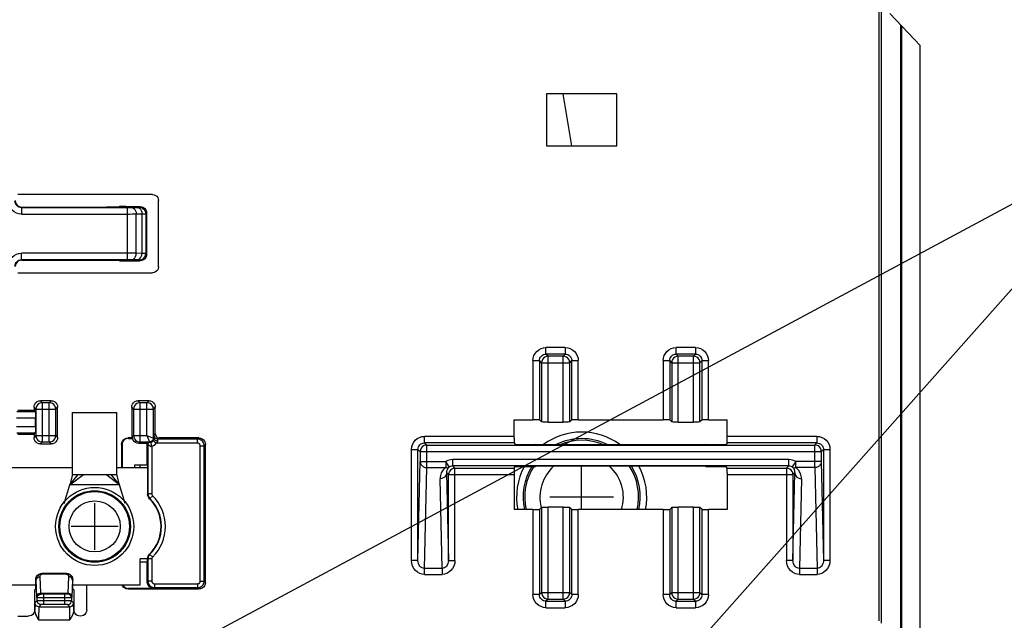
# Model space of a CAD drawing. Extents: x 0 to 420, y 0 to 297.
# Tile 59 of 62: x 331 to 361, y 216 to 235. Entities that reach past the tile are written whole.
import ezdxf

# ---------------------------------------------------------------- set-up
doc = ezdxf.new("R2010")
doc.units = 0
doc.header["$LTSCALE"] = 23.1
doc.layers.get('0').update_dxf_attribs({"linetype": 'CONTINUOUS'})
for name, color, linetype in [('ALL_AXIS', 7, 'CONTINUOUS'), ('ALL_CURVE', 7, 'CONTINUOUS'), ('ALL_FEATURES', 7, 'CONTINUOUS'), ('ALL_NOTE', 7, 'CONTINUOUS')]:
    doc.layers.add(name, color=color, linetype=linetype)

msp = doc.modelspace()

# ---------------------------------------------------------------- linework, layer by layer
at = {"color": 7, "linetype": 'CONTINUOUS'}
msp.add_line((357.448, 234.738), (358.384, 233.747), dxfattribs=at)
at = {"layer": 'ALL_AXIS', "color": 7, "linetype": 'CONTINUOUS'}
for p, q in [((332.344, 220.569), (332.344, 222.469)), ((332.344, 222.469), (333.704, 222.469)), ((333.704, 220.569), (333.704, 222.469)), ((332.26, 220.249), (332.684, 220.569)), ((332.26, 220.249), (332.519, 220.569)), ((332.344, 220.569), (333.704, 220.569)), ((333.788, 220.249), (333.364, 220.569)), ((333.788, 220.249), (333.53, 220.569))]:
    msp.add_line(p, q, dxfattribs=at)
for radius in [1.2, 1.1]:
    msp.add_circle((333.024, 218.969), radius, dxfattribs=at)
at = {"layer": 'ALL_AXIS', "color": 9, "linetype": 'CONTINUOUS'}
for radius in [1.07, 0.784]:
    msp.add_circle((333.024, 218.969), radius, dxfattribs=at)
at = {"layer": 'ALL_AXIS', "color": 7, "linetype": 'CONTINUOUS'}
for radius, start, end in [(2, 54.1975, 125.8025), (1.8, 64.2951, 115.7049), (2, 151.4603, 191.226), (1.8, 148.3006, 192.2321), (1.8, 347.7679, 31.9953), (2, 348.774, 28.78)]:
    msp.add_arc((347.984, 219.869), radius, start, end, dxfattribs=at)
at = {"layer": 'ALL_AXIS', "color": 9, "linetype": 'CONTINUOUS'}
for radius, start, end in [(1.749, 67.2501, 112.7499), (1.749, 146.7107, 192.7435), (1.282, 131.6174, 194.2177), (1.282, 342.6192, 48.3826), (1.749, 347.2565, 33.5731)]:
    msp.add_arc((347.984, 219.869), radius, start, end, dxfattribs=at)
at = {"layer": 'ALL_CURVE', "color": 40, "linetype": 'CONTINUOUS'}
for p, q in [((347.984, 219.49), (347.984, 220.817)), ((333.024, 218.249), (333.024, 219.689)), ((348.964, 219.869), (347.004, 219.869)), ((333.744, 218.969), (332.304, 218.969))]:
    msp.add_line(p, q, dxfattribs=at)
at = {"layer": 'ALL_CURVE', "color": 4, "linetype": 'CONTINUOUS'}
for p, q in [((332.344, 220.569), (332.26, 220.249)), ((333.788, 220.249), (333.704, 220.569))]:
    msp.add_line(p, q, dxfattribs=at)
at = {"layer": 'ALL_FEATURES', "color": 7, "linetype": 'CONTINUOUS'}
for p, q in [((357.115, 235.075), (357.115, 216.065)), ((357.184, 235.005), (357.184, 216)), ((357.784, 174.069), (357.784, 234.382)), ((357.816, 174.069), (357.816, 234.349)), ((358.384, 174.069), (358.384, 233.747)), ((346.904, 232.269), (346.904, 230.669)), ((349.064, 232.269), (346.904, 232.269)), ((347.678, 230.669), (347.418, 232.269)), ((349.064, 230.669), (349.064, 232.269)), ((346.904, 230.669), (349.064, 230.669)), ((334.804, 229.169), (330.668, 229.169)), ((334.984, 226.949), (334.984, 228.989)), ((330.784, 228.783), (333.384, 228.783)), ((333.984, 228.804), (333.784, 228.8)), ((333.784, 228.79), (333.784, 228.8)), ((333.984, 228.804), (334.419, 228.804)), ((334.619, 228.604), (334.619, 227.334)), ((330.784, 227.155), (333.384, 227.155)), ((333.784, 227.148), (333.784, 227.137)), ((333.784, 227.137), (333.984, 227.134)), ((333.984, 227.134), (334.419, 227.134)), ((330.668, 226.769), (334.804, 226.769)), ((331.161, 222.632), (331.161, 222.532)), ((331.687, 222.832), (331.361, 222.832)), ((331.887, 221.706), (331.887, 222.632)), ((334.161, 222.632), (334.161, 221.691)), ((334.687, 222.832), (334.361, 222.832)), ((334.887, 221.811), (334.887, 222.632)), ((331.161, 222.532), (330.668, 222.532)), ((331.161, 222.532), (331.201, 222.492)), ((331.204, 222.045), (331.204, 222.293)), ((345.914, 221.685), (345.914, 222.248)), ((345.914, 222.248), (346.488, 222.248)), ((346.688, 222.244), (346.751, 222.181)), ((346.951, 222.178), (347.418, 222.178)), ((347.681, 222.244), (347.618, 222.181)), ((347.881, 222.248), (350.488, 222.248)), ((350.688, 222.244), (350.751, 222.181)), ((350.951, 222.178), (351.418, 222.178)), ((351.681, 222.244), (351.618, 222.181)), ((351.881, 222.248), (352.455, 222.248)), ((330.668, 221.806), (331.161, 221.806)), ((331.161, 221.806), (331.201, 221.845)), ((331.161, 221.806), (331.161, 221.706)), ((334.177, 221.722), (334.177, 221.675)), ((331.361, 221.506), (331.687, 221.506)), ((333.848, 221.491), (333.848, 220.769)), ((333.864, 221.475), (333.864, 220.769)), ((334.161, 221.691), (334.048, 221.691)), ((334.064, 221.675), (334.177, 221.675)), ((334.161, 221.691), (334.177, 221.675)), ((334.638, 221.522), (334.377, 221.522)), ((334.638, 221.522), (334.658, 221.543)), ((334.638, 220.861), (334.638, 221.522)), ((334.662, 221.522), (334.662, 221.515)), ((334.662, 221.515), (334.662, 221.513)), ((336.227, 221.691), (335.007, 221.691)), ((336.427, 217.246), (336.427, 221.491)), ((345.915, 221.537), (343.156, 221.537)), ((343.223, 221.471), (355.146, 221.471)), ((345.915, 221.537), (345.944, 221.487)), ((345.944, 221.487), (346.568, 221.487)), ((346.604, 221.48), (346.568, 221.487)), ((351.764, 221.48), (346.604, 221.48)), ((351.8, 221.487), (351.764, 221.48)), ((351.8, 221.487), (352.424, 221.487)), ((352.454, 221.537), (352.424, 221.487)), ((355.212, 221.537), (352.454, 221.537)), ((342.956, 217.923), (342.956, 221.337)), ((343.023, 221.271), (343.023, 220.964)), ((355.346, 221.271), (355.346, 220.964)), ((355.412, 221.337), (355.412, 217.923)), ((334.252, 220.861), (334.252, 220.769)), ((334.252, 220.861), (334.638, 220.861)), ((334.416, 220.861), (334.416, 220.769)), ((334.65, 220.849), (334.638, 220.861)), ((334.65, 220.849), (334.65, 219.963)), ((354.343, 220.827), (344.026, 220.827)), ((345.915, 220.761), (345.944, 220.81)), ((345.944, 220.81), (346.568, 220.81)), ((346.604, 220.817), (346.568, 220.81)), ((351.764, 220.817), (346.604, 220.817)), ((351.8, 220.81), (351.764, 220.817)), ((351.8, 220.81), (352.424, 220.81)), ((352.454, 220.761), (352.424, 220.81)), ((332.344, 220.769), (329.384, 220.769)), ((334.65, 220.769), (333.704, 220.769)), ((343.892, 217.923), (343.892, 220.561)), ((344.092, 220.761), (345.915, 220.761)), ((352.454, 220.761), (354.276, 220.761)), ((352.455, 220.612), (352.455, 219.49)), ((354.476, 220.561), (354.476, 217.923)), ((332.086, 219.669), (332.26, 220.249)), ((333.788, 220.249), (332.26, 220.249)), ((333.963, 219.669), (333.788, 220.249)), ((346.488, 219.49), (345.914, 219.49)), ((346.688, 219.493), (346.751, 219.556)), ((347.418, 219.56), (346.951, 219.56)), ((347.681, 219.493), (347.618, 219.556)), ((350.488, 219.49), (347.881, 219.49)), ((350.688, 219.493), (350.751, 219.556)), ((351.418, 219.56), (350.951, 219.56)), ((351.681, 219.493), (351.618, 219.556)), ((352.455, 219.49), (351.881, 219.49)), ((334.424, 217.169), (334.424, 217.969)), ((334.65, 217.969), (334.424, 217.969)), ((334.424, 217.876), (334.638, 217.876)), ((334.65, 217.889), (334.638, 217.876)), ((334.638, 217.262), (334.638, 217.876)), ((334.65, 217.889), (334.65, 217.975)), ((331.335, 217.497), (331.352, 217.505)), ((331.362, 217.522), (331.414, 217.529)), ((331.414, 217.529), (332.155, 217.529)), ((329.584, 217.169), (331.214, 217.169)), ((331.214, 217.329), (331.22, 217.381)), ((331.214, 217.049), (331.214, 217.329)), ((332.355, 217.049), (332.355, 217.329)), ((332.355, 217.169), (334.424, 217.169)), ((332.784, 216.409), (332.784, 217.169)), ((331.184, 217.019), (331.214, 217.049)), ((331.184, 216.409), (331.184, 217.019)), ((332.384, 217.019), (332.355, 217.049)), ((332.384, 217.019), (332.384, 216.409)), ((334.048, 217.046), (336.227, 217.046)), ((334.838, 217.062), (334.064, 217.062)), ((330.668, 216.209), (330.984, 216.209))]:
    msp.add_line(p, q, dxfattribs=at)
at = {"layer": 'ALL_FEATURES', "color": 9, "linetype": 'CONTINUOUS'}
for p, q in [((330.784, 228.783), (330.774, 228.772)), ((330.774, 228.772), (330.774, 228.572)), ((330.774, 228.772), (334.021, 228.772)), ((334.021, 228.772), (334.021, 227.165)), ((334.161, 228.773), (334.334, 228.776)), ((334.394, 228.779), (334.419, 228.804)), ((330.774, 228.572), (334.021, 228.572)), ((334.301, 228.573), (334.475, 228.576)), ((334.301, 227.364), (334.301, 228.573)), ((334.475, 228.576), (334.475, 227.361)), ((334.594, 228.579), (334.619, 228.604)), ((334.594, 228.579), (334.594, 227.359)), ((330.774, 227.165), (330.774, 227.365)), ((334.021, 227.365), (330.774, 227.365)), ((330.774, 227.165), (330.784, 227.155)), ((334.021, 227.165), (330.774, 227.165)), ((334.334, 227.161), (334.161, 227.164)), ((334.475, 227.361), (334.301, 227.364)), ((334.419, 227.134), (334.394, 227.159)), ((334.619, 227.334), (334.594, 227.359)), ((346.888, 224.265), (346.888, 224.465)), ((347.481, 224.465), (346.888, 224.465)), ((347.481, 224.465), (347.481, 224.265)), ((350.888, 224.265), (350.888, 224.465)), ((351.481, 224.465), (350.888, 224.465)), ((351.481, 224.465), (351.481, 224.265)), ((347.481, 224.265), (346.888, 224.265)), ((346.951, 224.202), (346.888, 224.265)), ((346.951, 222.178), (346.951, 224.202)), ((347.418, 224.202), (346.951, 224.202)), ((347.418, 224.202), (347.481, 224.265)), ((347.418, 222.178), (347.418, 224.202)), ((351.481, 224.265), (350.888, 224.265)), ((350.951, 224.202), (350.888, 224.265)), ((350.951, 222.178), (350.951, 224.202)), ((351.418, 224.202), (350.951, 224.202)), ((351.418, 224.202), (351.481, 224.265)), ((351.418, 222.178), (351.418, 224.202)), ((346.488, 224.065), (346.488, 222.248)), ((346.488, 224.065), (346.688, 224.065)), ((346.688, 224.065), (346.688, 222.244)), ((346.751, 224.002), (346.688, 224.065)), ((346.751, 224.002), (346.751, 222.181)), ((346.751, 224.002), (347.618, 224.002)), ((347.618, 224.002), (347.681, 224.065)), ((347.618, 222.181), (347.618, 224.002)), ((347.681, 222.244), (347.681, 224.065)), ((347.681, 224.065), (347.881, 224.065)), ((347.881, 222.248), (347.881, 224.065)), ((350.488, 224.065), (350.488, 222.248)), ((350.488, 224.065), (350.688, 224.065)), ((350.688, 224.065), (350.688, 222.244)), ((350.751, 224.002), (350.688, 224.065)), ((350.751, 224.002), (350.751, 222.181)), ((350.751, 224.002), (351.618, 224.002)), ((351.618, 224.002), (351.681, 224.065)), ((351.618, 222.181), (351.618, 224.002)), ((351.681, 222.244), (351.681, 224.065)), ((351.681, 224.065), (351.881, 224.065)), ((351.881, 222.248), (351.881, 224.065)), ((331.221, 222.572), (331.161, 222.632)), ((331.421, 222.772), (331.361, 222.832)), ((331.421, 221.565), (331.421, 222.772)), ((331.628, 222.772), (331.421, 222.772)), ((331.628, 222.772), (331.687, 222.832)), ((331.628, 221.565), (331.628, 222.772)), ((331.828, 222.572), (331.887, 222.632)), ((334.221, 222.572), (334.161, 222.632)), ((334.421, 222.772), (334.361, 222.832)), ((334.421, 221.565), (334.421, 222.772)), ((334.628, 222.772), (334.421, 222.772)), ((334.628, 222.772), (334.687, 222.832)), ((334.628, 221.765), (334.628, 222.772)), ((334.828, 222.572), (334.887, 222.632)), ((331.201, 222.492), (330.629, 222.492)), ((331.221, 222.572), (331.221, 221.765)), ((331.221, 222.572), (331.828, 222.572)), ((331.828, 221.765), (331.828, 222.572)), ((334.221, 222.572), (334.221, 221.765)), ((334.221, 222.572), (334.828, 222.572)), ((334.828, 221.685), (334.828, 222.572)), ((331.204, 222.293), (330.625, 222.293)), ((330.625, 222.045), (331.204, 222.045)), ((330.629, 221.845), (331.201, 221.845)), ((331.221, 221.765), (331.161, 221.706)), ((331.221, 221.765), (331.828, 221.765)), ((331.828, 221.765), (331.887, 221.706)), ((334.221, 221.765), (334.177, 221.722)), ((334.221, 221.765), (334.628, 221.765)), ((334.628, 221.765), (334.708, 221.565)), ((334.628, 221.765), (334.828, 221.685)), ((334.847, 221.771), (334.887, 221.811)), ((343.156, 221.537), (343.156, 221.737)), ((345.914, 221.737), (343.156, 221.737)), ((355.212, 221.737), (352.455, 221.737)), ((355.212, 221.737), (355.212, 221.537)), ((331.421, 221.565), (331.361, 221.506)), ((331.421, 221.565), (331.628, 221.565)), ((331.628, 221.565), (331.687, 221.506)), ((333.864, 221.475), (333.848, 221.491)), ((334.064, 221.675), (334.048, 221.691)), ((334.421, 221.565), (334.377, 221.522)), ((334.421, 221.565), (334.708, 221.565)), ((334.662, 221.513), (334.662, 219.968)), ((334.708, 221.565), (334.723, 221.55)), ((334.782, 221.438), (334.752, 221.554)), ((334.782, 221.438), (334.782, 219.968)), ((334.918, 221.531), (334.82, 221.601)), ((334.828, 221.685), (334.843, 221.67)), ((336.186, 221.531), (334.918, 221.531)), ((334.967, 221.651), (335.007, 221.691)), ((336.186, 221.651), (334.967, 221.651)), ((336.186, 221.651), (336.227, 221.691)), ((336.186, 221.531), (336.186, 221.651)), ((336.266, 217.287), (336.266, 221.451)), ((336.266, 221.451), (336.386, 221.451)), ((336.386, 221.451), (336.427, 221.491)), ((336.386, 217.287), (336.386, 221.451)), ((343.156, 221.537), (343.223, 221.471)), ((343.223, 220.779), (343.223, 221.471)), ((355.146, 221.471), (355.212, 221.537)), ((355.146, 220.779), (355.146, 221.471)), ((342.756, 217.923), (342.756, 221.337)), ((342.756, 221.337), (342.956, 221.337)), ((342.956, 221.337), (343.023, 221.271)), ((343.023, 221.271), (355.346, 221.271)), ((355.346, 221.271), (355.412, 221.337)), ((355.412, 221.337), (355.612, 221.337)), ((355.612, 221.337), (355.612, 217.923)), ((342.956, 217.923), (343.023, 220.964)), ((343.023, 220.964), (343.811, 220.964)), ((343.811, 220.964), (343.811, 220.779)), ((343.918, 220.796), (343.811, 220.964)), ((344.026, 220.827), (344.026, 221.027)), ((354.343, 221.027), (344.026, 221.027)), ((344.092, 220.761), (344.026, 220.827)), ((354.343, 220.827), (354.276, 220.761)), ((354.343, 220.827), (354.343, 221.027)), ((354.558, 220.964), (354.45, 220.796)), ((354.558, 220.779), (354.558, 220.964)), ((355.346, 220.964), (354.558, 220.964)), ((355.346, 220.964), (355.412, 217.923)), ((343.155, 217.679), (343.223, 220.779)), ((343.223, 220.779), (343.811, 220.779)), ((343.833, 220.62), (343.892, 217.923)), ((343.892, 220.561), (343.833, 220.62)), ((343.892, 220.561), (345.914, 220.561)), ((344.092, 217.923), (344.092, 220.761)), ((352.455, 220.561), (354.476, 220.561)), ((354.276, 220.761), (354.276, 217.923)), ((354.535, 220.62), (354.476, 220.561)), ((354.476, 217.923), (354.535, 220.62)), ((355.146, 220.779), (354.558, 220.779)), ((355.146, 220.779), (355.214, 217.679)), ((343.694, 217.679), (343.634, 220.434)), ((354.735, 220.434), (354.675, 217.679)), ((334.65, 219.963), (334.662, 219.968)), ((334.782, 219.968), (334.662, 219.968)), ((334.806, 219.911), (334.721, 219.826)), ((334.709, 219.821), (334.721, 219.826)), ((346.488, 219.49), (346.488, 216.872)), ((346.688, 219.493), (346.688, 216.872)), ((346.751, 219.556), (346.751, 216.935)), ((346.951, 216.735), (346.951, 219.56)), ((347.418, 216.735), (347.418, 219.56)), ((347.618, 216.935), (347.618, 219.556)), ((347.681, 216.872), (347.681, 219.493)), ((347.881, 216.872), (347.881, 219.49)), ((350.488, 219.49), (350.488, 216.872)), ((350.688, 219.493), (350.688, 216.872)), ((350.751, 219.556), (350.751, 216.935)), ((350.951, 216.735), (350.951, 219.56)), ((351.418, 216.735), (351.418, 219.56)), ((351.618, 216.935), (351.618, 219.556)), ((351.681, 216.872), (351.681, 219.493)), ((351.881, 216.872), (351.881, 219.49)), ((334.709, 218.117), (334.721, 218.111)), ((334.806, 218.027), (334.721, 218.111)), ((334.65, 217.975), (334.662, 217.97)), ((334.662, 217.97), (334.662, 217.287)), ((334.782, 217.97), (334.662, 217.97)), ((334.782, 217.97), (334.782, 217.287)), ((342.956, 217.923), (342.756, 217.923)), ((343.892, 217.923), (344.092, 217.923)), ((354.476, 217.923), (354.276, 217.923)), ((355.612, 217.923), (355.412, 217.923)), ((331.424, 217.518), (331.414, 217.529)), ((331.424, 217.518), (331.424, 217.508)), ((331.424, 217.518), (332.145, 217.518)), ((331.424, 217.508), (332.145, 217.508)), ((332.155, 217.529), (332.145, 217.518)), ((332.145, 217.518), (332.145, 217.508)), ((343.155, 217.493), (343.155, 217.679)), ((343.694, 217.679), (343.155, 217.679)), ((343.155, 217.493), (343.694, 217.493)), ((343.694, 217.679), (343.694, 217.493)), ((355.214, 217.679), (354.675, 217.679)), ((354.675, 217.679), (354.675, 217.493)), ((354.675, 217.493), (355.214, 217.493)), ((355.214, 217.679), (355.214, 217.493)), ((331.227, 217.315), (331.214, 217.329)), ((331.247, 216.805), (331.227, 217.315)), ((331.367, 216.914), (331.347, 217.424)), ((332.221, 217.424), (332.202, 216.914)), ((332.341, 217.315), (332.322, 216.805)), ((332.355, 217.329), (332.341, 217.315)), ((334.662, 217.287), (334.638, 217.262)), ((334.782, 217.287), (334.662, 217.287)), ((334.862, 217.207), (334.862, 217.087)), ((334.862, 217.207), (336.186, 217.207)), ((336.186, 217.207), (336.186, 217.087)), ((336.266, 217.287), (336.386, 217.287)), ((336.386, 217.287), (336.427, 217.246)), ((331.367, 216.914), (332.202, 216.914)), ((331.368, 216.903), (332.2, 216.903)), ((331.379, 216.892), (331.368, 216.903)), ((331.459, 216.891), (331.439, 216.891)), ((331.459, 216.567), (331.459, 216.891)), ((332.125, 216.891), (331.459, 216.891)), ((332.11, 216.567), (332.11, 216.891)), ((332.2, 216.903), (332.19, 216.892)), ((334.064, 217.062), (334.048, 217.046)), ((334.862, 217.087), (334.838, 217.062)), ((334.862, 217.087), (336.186, 217.087)), ((336.186, 217.087), (336.227, 217.046)), ((346.688, 216.872), (346.488, 216.872)), ((346.751, 216.935), (346.688, 216.872)), ((346.751, 216.935), (347.618, 216.935)), ((347.618, 216.935), (347.681, 216.872)), ((347.881, 216.872), (347.681, 216.872)), ((350.688, 216.872), (350.488, 216.872)), ((350.751, 216.935), (350.688, 216.872)), ((350.751, 216.935), (351.618, 216.935)), ((351.618, 216.935), (351.681, 216.872)), ((351.881, 216.872), (351.681, 216.872)), ((331.259, 216.685), (331.191, 216.617)), ((331.259, 216.772), (331.248, 216.783)), ((331.259, 216.685), (331.259, 216.772)), ((331.379, 216.565), (331.311, 216.497)), ((331.378, 216.687), (331.326, 216.686)), ((331.433, 216.687), (331.378, 216.687)), ((331.427, 216.567), (331.406, 216.566)), ((331.459, 216.771), (331.409, 216.771)), ((331.449, 216.567), (331.427, 216.567)), ((332.11, 216.687), (331.433, 216.687)), ((332.11, 216.567), (331.449, 216.567)), ((332.148, 216.771), (331.459, 216.771)), ((332.149, 216.687), (332.11, 216.687)), ((332.125, 216.567), (332.11, 216.567)), ((332.257, 216.497), (332.19, 216.565)), ((332.32, 216.783), (332.309, 216.772)), ((332.309, 216.772), (332.309, 216.685)), ((332.377, 216.617), (332.309, 216.685)), ((346.951, 216.735), (346.888, 216.672)), ((346.888, 216.472), (346.888, 216.672)), ((346.888, 216.672), (347.481, 216.672)), ((346.951, 216.735), (347.418, 216.735)), ((347.418, 216.735), (347.481, 216.672)), ((347.481, 216.672), (347.481, 216.472)), ((350.951, 216.735), (350.888, 216.672)), ((350.888, 216.472), (350.888, 216.672)), ((350.888, 216.672), (351.481, 216.672)), ((350.951, 216.735), (351.418, 216.735)), ((351.418, 216.735), (351.481, 216.672)), ((351.481, 216.672), (351.481, 216.472)), ((331.311, 216.497), (332.257, 216.497)), ((346.888, 216.472), (347.481, 216.472)), ((350.888, 216.472), (351.481, 216.472)), ((331.302, 216.098), (332.266, 216.098))]:
    msp.add_line(p, q, dxfattribs=at)
for points in [[(330.774, 228.572), (330.696, 228.58), (330.621, 228.603), (330.551, 228.64), (330.491, 228.689), (330.441, 228.75), (330.404, 228.819), (330.381, 228.894), (330.374, 228.972)], [(330.774, 228.772), (330.735, 228.776), (330.697, 228.787), (330.663, 228.806), (330.632, 228.831), (330.607, 228.861), (330.589, 228.896), (330.578, 228.933), (330.574, 228.972)], [(334.021, 228.772), (334.059, 228.772), (334.096, 228.773), (334.131, 228.773), (334.161, 228.773)], [(334.161, 228.773), (334.197, 228.766), (334.23, 228.746), (334.259, 228.714), (334.282, 228.673), (334.296, 228.625), (334.301, 228.573)], [(334.334, 228.776), (334.359, 228.777), (334.378, 228.777), (334.39, 228.778), (334.394, 228.779)], [(334.334, 228.776), (334.37, 228.769), (334.404, 228.749), (334.433, 228.717), (334.455, 228.676), (334.469, 228.628), (334.475, 228.576)], [(334.394, 228.779), (334.446, 228.772), (334.494, 228.752), (334.535, 228.72), (334.567, 228.679), (334.587, 228.63), (334.594, 228.579)], [(334.021, 228.572), (334.098, 228.572), (334.172, 228.573), (334.24, 228.573), (334.301, 228.573)], [(334.475, 228.576), (334.524, 228.577), (334.562, 228.577), (334.585, 228.578), (334.594, 228.579)], [(330.374, 226.965), (330.381, 227.044), (330.404, 227.118), (330.441, 227.188), (330.491, 227.248), (330.551, 227.298), (330.621, 227.335), (330.696, 227.358), (330.774, 227.365)], [(330.574, 226.965), (330.578, 227.005), (330.589, 227.042), (330.607, 227.077), (330.632, 227.107), (330.663, 227.132), (330.697, 227.15), (330.735, 227.162), (330.774, 227.165)], [(334.301, 227.364), (334.241, 227.365), (334.172, 227.365), (334.098, 227.365), (334.021, 227.365)], [(334.161, 227.164), (334.131, 227.165), (334.097, 227.165), (334.059, 227.165), (334.021, 227.165)], [(334.161, 227.164), (334.197, 227.172), (334.23, 227.192), (334.259, 227.224), (334.282, 227.265), (334.296, 227.313), (334.301, 227.364)], [(334.334, 227.161), (334.37, 227.169), (334.404, 227.189), (334.433, 227.221), (334.455, 227.262), (334.469, 227.31), (334.475, 227.361)], [(334.394, 227.159), (334.39, 227.16), (334.378, 227.16), (334.359, 227.161), (334.334, 227.161)], [(334.394, 227.159), (334.446, 227.166), (334.494, 227.186), (334.535, 227.218), (334.567, 227.259), (334.587, 227.307), (334.594, 227.359)], [(334.594, 227.359), (334.585, 227.36), (334.562, 227.36), (334.524, 227.361), (334.475, 227.361)], [(346.488, 224.065), (346.495, 224.144), (346.518, 224.219), (346.555, 224.288), (346.605, 224.348), (346.665, 224.398), (346.735, 224.435), (346.81, 224.458), (346.888, 224.465)], [(347.481, 224.465), (347.559, 224.458), (347.634, 224.435), (347.703, 224.398), (347.764, 224.348), (347.813, 224.288), (347.85, 224.218), (347.873, 224.143), (347.881, 224.065)], [(350.488, 224.065), (350.495, 224.144), (350.518, 224.219), (350.555, 224.288), (350.605, 224.348), (350.665, 224.398), (350.735, 224.435), (350.81, 224.458), (350.888, 224.465)], [(351.481, 224.465), (351.559, 224.458), (351.634, 224.435), (351.703, 224.398), (351.764, 224.348), (351.813, 224.288), (351.85, 224.218), (351.873, 224.143), (351.881, 224.065)], [(346.688, 224.065), (346.692, 224.105), (346.703, 224.142), (346.721, 224.177), (346.746, 224.207), (346.777, 224.232), (346.811, 224.25), (346.849, 224.262), (346.888, 224.265)], [(346.951, 224.202), (346.899, 224.196), (346.851, 224.176), (346.809, 224.144), (346.777, 224.102), (346.757, 224.054), (346.751, 224.002)], [(347.618, 224.002), (347.611, 224.054), (347.591, 224.103), (347.559, 224.144), (347.518, 224.176), (347.469, 224.196), (347.418, 224.202)], [(347.481, 224.265), (347.52, 224.262), (347.557, 224.25), (347.592, 224.232), (347.622, 224.207), (347.647, 224.177), (347.666, 224.142), (347.677, 224.104), (347.681, 224.065)], [(350.688, 224.065), (350.692, 224.105), (350.703, 224.142), (350.721, 224.177), (350.746, 224.207), (350.777, 224.232), (350.811, 224.25), (350.849, 224.262), (350.888, 224.265)], [(350.951, 224.202), (350.899, 224.196), (350.851, 224.176), (350.809, 224.144), (350.777, 224.102), (350.757, 224.054), (350.751, 224.002)], [(351.618, 224.002), (351.611, 224.054), (351.591, 224.103), (351.559, 224.144), (351.518, 224.176), (351.469, 224.196), (351.418, 224.202)], [(351.481, 224.265), (351.52, 224.262), (351.557, 224.25), (351.592, 224.232), (351.622, 224.207), (351.647, 224.177), (351.666, 224.142), (351.677, 224.104), (351.681, 224.065)], [(331.421, 222.772), (331.369, 222.765), (331.321, 222.745), (331.279, 222.714), (331.248, 222.672), (331.228, 222.624), (331.221, 222.572)], [(331.828, 222.572), (331.821, 222.624), (331.801, 222.672), (331.769, 222.714), (331.728, 222.745), (331.679, 222.765), (331.628, 222.772)], [(334.421, 222.772), (334.369, 222.765), (334.321, 222.745), (334.279, 222.714), (334.248, 222.672), (334.228, 222.624), (334.221, 222.572)], [(334.828, 222.572), (334.821, 222.624), (334.801, 222.672), (334.769, 222.714), (334.728, 222.745), (334.679, 222.765), (334.628, 222.772)], [(331.221, 221.765), (331.228, 221.714), (331.248, 221.665), (331.279, 221.624), (331.321, 221.592), (331.369, 221.572), (331.421, 221.565)], [(331.628, 221.565), (331.679, 221.572), (331.728, 221.592), (331.769, 221.624), (331.801, 221.665), (331.821, 221.714), (331.828, 221.765)], [(334.221, 221.765), (334.228, 221.714), (334.248, 221.665), (334.279, 221.624), (334.321, 221.592), (334.369, 221.572), (334.421, 221.565)], [(334.843, 221.67), (334.844, 221.711), (334.845, 221.742), (334.846, 221.763), (334.847, 221.771)], [(334.967, 221.651), (334.929, 221.657), (334.896, 221.674), (334.869, 221.7), (334.852, 221.734), (334.847, 221.771)], [(342.756, 221.337), (342.764, 221.415), (342.787, 221.49), (342.824, 221.559), (342.873, 221.62), (342.934, 221.669), (343.003, 221.706), (343.078, 221.729), (343.156, 221.737)], [(355.212, 221.737), (355.291, 221.729), (355.365, 221.706), (355.435, 221.669), (355.495, 221.62), (355.545, 221.559), (355.582, 221.49), (355.605, 221.415), (355.612, 221.337)], [(334.662, 221.513), (334.664, 221.509), (334.669, 221.498), (334.677, 221.483)], [(334.677, 221.483), (334.688, 221.467), (334.7, 221.454), (334.714, 221.443), (334.729, 221.435), (334.745, 221.431), (334.764, 221.432), (334.782, 221.438)], [(334.828, 221.685), (334.822, 221.648), (334.805, 221.615), (334.778, 221.588), (334.745, 221.571), (334.708, 221.565)], [(334.752, 221.554), (334.742, 221.552), (334.733, 221.551), (334.723, 221.55)], [(334.82, 221.601), (334.8, 221.579), (334.777, 221.564), (334.752, 221.554)], [(334.782, 221.438), (334.832, 221.457), (334.878, 221.488), (334.918, 221.531)], [(334.843, 221.67), (334.842, 221.652), (334.837, 221.635), (334.83, 221.618), (334.82, 221.601)], [(334.963, 221.6), (334.926, 221.604), (334.893, 221.614), (334.867, 221.629), (334.85, 221.649), (334.843, 221.67)], [(334.918, 221.531), (334.938, 221.548), (334.952, 221.565), (334.96, 221.583), (334.963, 221.6)], [(334.963, 221.6), (334.964, 221.621), (334.965, 221.636), (334.966, 221.647), (334.967, 221.651)], [(336.386, 221.451), (336.385, 221.477), (336.379, 221.505), (336.369, 221.532), (336.354, 221.56), (336.335, 221.585), (336.311, 221.607), (336.285, 221.625), (336.256, 221.638), (336.224, 221.647), (336.186, 221.651)], [(336.266, 221.451), (336.266, 221.462), (336.263, 221.472), (336.259, 221.483), (336.253, 221.494), (336.246, 221.505), (336.236, 221.513), (336.226, 221.52), (336.214, 221.526), (336.201, 221.529), (336.186, 221.531)], [(342.956, 221.337), (342.96, 221.376), (342.971, 221.413), (342.99, 221.448), (343.015, 221.478), (343.045, 221.503), (343.08, 221.522), (343.117, 221.533), (343.156, 221.537)], [(355.346, 221.271), (355.339, 221.322), (355.319, 221.371), (355.287, 221.412), (355.246, 221.444), (355.198, 221.464), (355.146, 221.471)], [(355.212, 221.537), (355.251, 221.533), (355.289, 221.522), (355.323, 221.503), (355.354, 221.478), (355.379, 221.448), (355.397, 221.413), (355.408, 221.376), (355.412, 221.337)], [(343.023, 220.964), (343.024, 220.94), (343.029, 220.916), (343.038, 220.893), (343.049, 220.872), (343.064, 220.851), (343.081, 220.833), (343.101, 220.817), (343.123, 220.804), (343.146, 220.793), (343.171, 220.785), (343.196, 220.78), (343.223, 220.779)], [(344.026, 221.027), (343.95, 221.02), (343.878, 220.999), (343.811, 220.964)], [(344.026, 220.827), (343.988, 220.823), (343.952, 220.813), (343.918, 220.796)], [(354.558, 220.964), (354.492, 220.998), (354.418, 221.02), (354.343, 221.027)], [(354.45, 220.796), (354.417, 220.813), (354.38, 220.823), (354.343, 220.827)], [(355.346, 220.964), (355.344, 220.94), (355.339, 220.916), (355.331, 220.893), (355.319, 220.871), (355.304, 220.851), (355.287, 220.833), (355.267, 220.817), (355.246, 220.804), (355.222, 220.793), (355.198, 220.785), (355.172, 220.78), (355.146, 220.779)], [(343.811, 220.779), (343.783, 220.758), (343.756, 220.735), (343.731, 220.709), (343.708, 220.68), (343.688, 220.648), (343.67, 220.613), (343.655, 220.575), (343.643, 220.533), (343.636, 220.486), (343.634, 220.434)], [(343.833, 220.62), (343.827, 220.572), (343.806, 220.527), (343.775, 220.488), (343.733, 220.459), (343.685, 220.44), (343.634, 220.434)], [(343.811, 220.779), (343.849, 220.775), (343.886, 220.781), (343.918, 220.796)], [(343.918, 220.796), (343.904, 220.785), (343.891, 220.773), (343.879, 220.76), (343.868, 220.745), (343.858, 220.729), (343.85, 220.711), (343.843, 220.692), (343.837, 220.67), (343.834, 220.646), (343.833, 220.62)], [(354.476, 220.561), (354.469, 220.613), (354.449, 220.661), (354.418, 220.702), (354.376, 220.734), (354.328, 220.754), (354.276, 220.761)], [(354.535, 220.62), (354.535, 220.642), (354.533, 220.662), (354.529, 220.681), (354.524, 220.698), (354.517, 220.714), (354.51, 220.729), (354.502, 220.743), (354.493, 220.755), (354.483, 220.767), (354.473, 220.778), (354.462, 220.787), (354.45, 220.796)], [(354.45, 220.796), (354.483, 220.781), (354.519, 220.775), (354.558, 220.779)], [(354.535, 220.62), (354.542, 220.572), (354.562, 220.527), (354.594, 220.488), (354.635, 220.459), (354.683, 220.44), (354.735, 220.434)], [(354.735, 220.434), (354.734, 220.477), (354.728, 220.517), (354.72, 220.554), (354.709, 220.588), (354.696, 220.619), (354.68, 220.648), (354.663, 220.675), (354.645, 220.7), (354.625, 220.722), (354.604, 220.743), (354.581, 220.762), (354.558, 220.779)], [(334.662, 219.968), (334.669, 219.917), (334.688, 219.869), (334.721, 219.826)], [(334.782, 219.968), (334.785, 219.947), (334.793, 219.928), (334.806, 219.911)], [(334.721, 218.111), (334.689, 218.071), (334.669, 218.023), (334.662, 217.97)], [(334.806, 218.027), (334.793, 218.01), (334.785, 217.991), (334.782, 217.97)], [(343.155, 217.493), (343.08, 217.501), (343.008, 217.523), (342.941, 217.561), (342.88, 217.612), (342.828, 217.676), (342.789, 217.752), (342.765, 217.835), (342.756, 217.923)], [(343.155, 217.679), (343.118, 217.683), (343.082, 217.696), (343.048, 217.717), (343.017, 217.746), (342.992, 217.783), (342.972, 217.825), (342.96, 217.873), (342.956, 217.923)], [(344.092, 217.923), (344.084, 217.835), (344.059, 217.752), (344.02, 217.676), (343.969, 217.612), (343.908, 217.561), (343.84, 217.523), (343.768, 217.501), (343.694, 217.493)], [(343.892, 217.923), (343.888, 217.873), (343.876, 217.826), (343.857, 217.783), (343.831, 217.746), (343.801, 217.717), (343.767, 217.696), (343.731, 217.683), (343.694, 217.679)], [(354.675, 217.493), (354.6, 217.501), (354.528, 217.523), (354.46, 217.561), (354.4, 217.612), (354.348, 217.676), (354.309, 217.752), (354.285, 217.835), (354.276, 217.923)], [(354.675, 217.679), (354.638, 217.683), (354.602, 217.696), (354.568, 217.717), (354.537, 217.746), (354.512, 217.783), (354.492, 217.826), (354.48, 217.873), (354.476, 217.923)], [(355.412, 217.923), (355.408, 217.873), (355.396, 217.825), (355.377, 217.783), (355.351, 217.746), (355.321, 217.717), (355.287, 217.696), (355.251, 217.683), (355.214, 217.679)], [(355.612, 217.923), (355.604, 217.835), (355.579, 217.752), (355.54, 217.676), (355.489, 217.612), (355.428, 217.561), (355.36, 217.523), (355.288, 217.501), (355.214, 217.493)], [(331.348, 217.443), (331.35, 217.451), (331.353, 217.458), (331.355, 217.464), (331.359, 217.47), (331.362, 217.476), (331.366, 217.48), (331.37, 217.484), (331.373, 217.488), (331.378, 217.492), (331.383, 217.495), (331.388, 217.499), (331.395, 217.502), (331.403, 217.505), (331.413, 217.507), (331.424, 217.508)], [(332.145, 217.518), (332.162, 217.518), (332.181, 217.515), (332.2, 217.51), (332.22, 217.503), (332.24, 217.493), (332.26, 217.481), (332.278, 217.466), (332.295, 217.448), (332.31, 217.428), (332.322, 217.405), (332.332, 217.378), (332.339, 217.349), (332.341, 217.315)], [(332.145, 217.508), (332.152, 217.507), (332.159, 217.506), (332.167, 217.504), (332.175, 217.501), (332.183, 217.497), (332.19, 217.492), (332.197, 217.486), (332.204, 217.479), (332.21, 217.47), (332.215, 217.461), (332.218, 217.45), (332.221, 217.438), (332.221, 217.424)], [(331.227, 217.315), (331.233, 217.349), (331.25, 217.379), (331.277, 217.403), (331.31, 217.419), (331.347, 217.424)], [(331.347, 217.424), (331.347, 217.434), (331.348, 217.443)], [(332.341, 217.315), (332.335, 217.349), (332.318, 217.379), (332.292, 217.403), (332.258, 217.419), (332.221, 217.424)], [(334.662, 217.287), (334.664, 217.26), (334.67, 217.233), (334.68, 217.205), (334.694, 217.178), (334.714, 217.153), (334.737, 217.131), (334.763, 217.113), (334.792, 217.099), (334.825, 217.09), (334.862, 217.087)], [(334.782, 217.287), (334.783, 217.276), (334.785, 217.265), (334.789, 217.254), (334.795, 217.243), (334.803, 217.233), (334.812, 217.224), (334.823, 217.217), (334.834, 217.212), (334.847, 217.208), (334.862, 217.207)], [(336.186, 217.087), (336.213, 217.089), (336.24, 217.094), (336.268, 217.104), (336.295, 217.119), (336.32, 217.138), (336.342, 217.162), (336.36, 217.188), (336.374, 217.217), (336.383, 217.249), (336.386, 217.287)], [(336.186, 217.207), (336.197, 217.207), (336.208, 217.21), (336.219, 217.214), (336.23, 217.22), (336.24, 217.227), (336.249, 217.237), (336.256, 217.247), (336.261, 217.259), (336.265, 217.272), (336.266, 217.287)], [(331.367, 216.914), (331.336, 216.91), (331.307, 216.899), (331.282, 216.882), (331.263, 216.859), (331.251, 216.833), (331.247, 216.805)], [(331.248, 216.783), (331.252, 216.814), (331.264, 216.843), (331.284, 216.868), (331.308, 216.887), (331.337, 216.899), (331.368, 216.903)], [(331.259, 216.772), (331.265, 216.809), (331.282, 216.843), (331.308, 216.869), (331.342, 216.886), (331.379, 216.892)], [(331.368, 216.903), (331.367, 216.906), (331.367, 216.914)], [(331.439, 216.891), (331.417, 216.891), (331.407, 216.891), (331.398, 216.891), (331.39, 216.892), (331.385, 216.892), (331.381, 216.892), (331.379, 216.892)], [(332.16, 216.891), (332.138, 216.891), (332.125, 216.891)], [(332.19, 216.892), (332.189, 216.892), (332.187, 216.892), (332.183, 216.892), (332.177, 216.892), (332.169, 216.891), (332.16, 216.891)], [(332.309, 216.772), (332.304, 216.809), (332.287, 216.843), (332.26, 216.869), (332.227, 216.886), (332.19, 216.892)], [(332.202, 216.914), (332.201, 216.906), (332.2, 216.903)], [(332.2, 216.903), (332.231, 216.899), (332.26, 216.887), (332.285, 216.868), (332.304, 216.843), (332.316, 216.814), (332.32, 216.783)], [(332.322, 216.805), (332.318, 216.833), (332.305, 216.859), (332.286, 216.882), (332.262, 216.899), (332.233, 216.91), (332.202, 216.914)], [(346.888, 216.472), (346.809, 216.48), (346.735, 216.503), (346.665, 216.54), (346.605, 216.589), (346.555, 216.65), (346.518, 216.719), (346.495, 216.794), (346.488, 216.872)], [(346.888, 216.672), (346.849, 216.676), (346.811, 216.687), (346.776, 216.706), (346.746, 216.731), (346.721, 216.761), (346.703, 216.796), (346.692, 216.833), (346.688, 216.872)], [(346.751, 216.935), (346.757, 216.883), (346.778, 216.835), (346.809, 216.794), (346.851, 216.762), (346.899, 216.742), (346.951, 216.735)], [(347.418, 216.735), (347.47, 216.742), (347.518, 216.762), (347.559, 216.794), (347.591, 216.835), (347.611, 216.884), (347.618, 216.935)], [(347.681, 216.872), (347.677, 216.833), (347.666, 216.796), (347.647, 216.761), (347.622, 216.731), (347.592, 216.706), (347.557, 216.687), (347.52, 216.676), (347.481, 216.672)], [(347.881, 216.872), (347.873, 216.794), (347.85, 216.719), (347.813, 216.65), (347.764, 216.589), (347.703, 216.54), (347.634, 216.503), (347.559, 216.48), (347.481, 216.472)], [(350.888, 216.472), (350.809, 216.48), (350.735, 216.503), (350.665, 216.54), (350.605, 216.589), (350.555, 216.65), (350.518, 216.719), (350.495, 216.794), (350.488, 216.872)], [(350.888, 216.672), (350.849, 216.676), (350.811, 216.687), (350.776, 216.706), (350.746, 216.731), (350.721, 216.761), (350.703, 216.796), (350.692, 216.833), (350.688, 216.872)], [(350.751, 216.935), (350.757, 216.883), (350.778, 216.835), (350.809, 216.794), (350.851, 216.762), (350.899, 216.742), (350.951, 216.735)], [(351.418, 216.735), (351.47, 216.742), (351.518, 216.762), (351.559, 216.794), (351.591, 216.835), (351.611, 216.884), (351.618, 216.935)], [(351.681, 216.872), (351.677, 216.833), (351.666, 216.796), (351.647, 216.761), (351.622, 216.731), (351.592, 216.706), (351.557, 216.687), (351.52, 216.676), (351.481, 216.672)], [(351.881, 216.872), (351.873, 216.794), (351.85, 216.719), (351.813, 216.65), (351.764, 216.589), (351.703, 216.54), (351.634, 216.503), (351.559, 216.48), (351.481, 216.472)], [(331.191, 216.617), (331.19, 216.608), (331.188, 216.583), (331.187, 216.544), (331.185, 216.491), (331.184, 216.427)], [(331.311, 216.497), (331.274, 216.503), (331.241, 216.52), (331.214, 216.547), (331.197, 216.58), (331.191, 216.617)], [(331.248, 216.783), (331.248, 216.789), (331.247, 216.805)], [(331.409, 216.771), (331.355, 216.771), (331.329, 216.771), (331.306, 216.771), (331.287, 216.772), (331.273, 216.772), (331.263, 216.772), (331.259, 216.772)], [(331.326, 216.686), (331.304, 216.686), (331.286, 216.686), (331.273, 216.686), (331.263, 216.686), (331.259, 216.685)], [(331.379, 216.565), (331.342, 216.571), (331.308, 216.588), (331.282, 216.615), (331.265, 216.648), (331.259, 216.685)], [(331.406, 216.566), (331.397, 216.566), (331.39, 216.566), (331.384, 216.566), (331.381, 216.566), (331.379, 216.565)], [(332.19, 216.565), (332.189, 216.566), (332.187, 216.566), (332.183, 216.566), (332.177, 216.566), (332.17, 216.566), (332.161, 216.566), (332.15, 216.567), (332.125, 216.567)], [(332.236, 216.771), (332.181, 216.771), (332.148, 216.771)], [(332.309, 216.685), (332.308, 216.686), (332.302, 216.686), (332.293, 216.686), (332.279, 216.686), (332.26, 216.686), (332.237, 216.686), (332.211, 216.687), (332.149, 216.687)], [(332.19, 216.565), (332.227, 216.571), (332.26, 216.588), (332.287, 216.615), (332.304, 216.648), (332.309, 216.685)], [(332.309, 216.772), (332.308, 216.772), (332.302, 216.772), (332.293, 216.772), (332.278, 216.772), (332.259, 216.771), (332.236, 216.771)], [(332.257, 216.497), (332.294, 216.503), (332.328, 216.52), (332.354, 216.547), (332.372, 216.58), (332.377, 216.617)], [(332.322, 216.805), (332.321, 216.789), (332.32, 216.783)], [(332.384, 216.427), (332.383, 216.49), (332.382, 216.541), (332.381, 216.581), (332.379, 216.607), (332.377, 216.617)], [(331.311, 216.497), (331.31, 216.49), (331.308, 216.472), (331.307, 216.442), (331.305, 216.402), (331.304, 216.354), (331.303, 216.299), (331.303, 216.236), (331.302, 216.168), (331.302, 216.098)], [(332.266, 216.098), (332.266, 216.175), (332.266, 216.248), (332.265, 216.315), (332.264, 216.375), (332.262, 216.424), (332.261, 216.462), (332.259, 216.488), (332.257, 216.497)]]:
    msp.add_lwpolyline(points, dxfattribs=at)
at = {"layer": 'ALL_FEATURES', "color": 7, "linetype": 'CONTINUOUS'}
for points in [[(330.584, 228.983), (330.591, 228.931), (330.611, 228.883), (330.643, 228.841), (330.684, 228.81), (330.732, 228.79), (330.784, 228.783)], [(334.804, 229.169), (334.851, 229.163), (334.894, 229.145), (334.932, 229.116), (334.96, 229.079), (334.978, 229.035), (334.984, 228.989)], [(333.784, 228.79), (333.774, 228.788), (333.745, 228.787), (333.697, 228.785), (333.634, 228.784), (333.558, 228.783), (333.473, 228.783), (333.384, 228.783)], [(334.419, 228.804), (334.471, 228.797), (334.519, 228.777), (334.561, 228.745), (334.592, 228.704), (334.612, 228.656), (334.619, 228.604)], [(330.784, 227.155), (330.732, 227.148), (330.684, 227.128), (330.643, 227.096), (330.611, 227.055), (330.591, 227.007), (330.584, 226.955)], [(333.384, 227.155), (333.473, 227.155), (333.558, 227.154), (333.634, 227.153), (333.697, 227.152), (333.745, 227.151), (333.774, 227.149), (333.784, 227.148)], [(334.619, 227.334), (334.612, 227.282), (334.592, 227.234), (334.561, 227.192), (334.519, 227.161), (334.471, 227.141), (334.419, 227.134)], [(334.984, 226.949), (334.978, 226.902), (334.96, 226.859), (334.932, 226.822), (334.894, 226.793), (334.851, 226.775), (334.804, 226.769)], [(331.161, 222.632), (331.168, 222.683), (331.188, 222.732), (331.22, 222.773), (331.261, 222.805), (331.31, 222.825), (331.361, 222.832)], [(331.687, 222.832), (331.739, 222.825), (331.787, 222.805), (331.829, 222.773), (331.86, 222.732), (331.88, 222.683), (331.887, 222.632)], [(334.161, 222.632), (334.168, 222.683), (334.188, 222.732), (334.22, 222.773), (334.261, 222.805), (334.31, 222.825), (334.361, 222.832)], [(334.687, 222.832), (334.739, 222.825), (334.787, 222.805), (334.829, 222.773), (334.86, 222.732), (334.88, 222.683), (334.887, 222.632)], [(331.201, 222.492), (331.201, 222.485), (331.202, 222.465), (331.203, 222.433), (331.204, 222.392), (331.204, 222.344), (331.204, 222.293)], [(331.204, 222.045), (331.204, 221.994), (331.204, 221.946), (331.203, 221.905), (331.202, 221.873), (331.201, 221.853), (331.201, 221.845)], [(346.688, 222.244), (346.68, 222.245), (346.66, 222.246), (346.628, 222.247), (346.587, 222.247), (346.539, 222.248), (346.488, 222.248)], [(346.951, 222.178), (346.899, 222.178), (346.852, 222.179), (346.81, 222.179), (346.779, 222.18), (346.758, 222.181), (346.751, 222.181)], [(347.618, 222.181), (347.61, 222.181), (347.59, 222.18), (347.558, 222.179), (347.517, 222.179), (347.469, 222.178), (347.418, 222.178)], [(347.881, 222.248), (347.83, 222.248), (347.782, 222.247), (347.741, 222.247), (347.709, 222.246), (347.688, 222.245), (347.681, 222.244)], [(350.688, 222.244), (350.68, 222.245), (350.66, 222.246), (350.628, 222.247), (350.587, 222.247), (350.539, 222.248), (350.488, 222.248)], [(350.951, 222.178), (350.899, 222.178), (350.852, 222.179), (350.81, 222.179), (350.779, 222.18), (350.758, 222.181), (350.751, 222.181)], [(351.618, 222.181), (351.61, 222.181), (351.59, 222.18), (351.558, 222.179), (351.517, 222.179), (351.469, 222.178), (351.418, 222.178)], [(351.881, 222.248), (351.83, 222.248), (351.782, 222.247), (351.741, 222.247), (351.709, 222.246), (351.688, 222.245), (351.681, 222.244)], [(352.454, 221.537), (352.454, 221.544), (352.454, 221.564), (352.455, 221.596), (352.455, 221.637), (352.455, 221.685), (352.455, 222.248)], [(331.361, 221.506), (331.31, 221.513), (331.261, 221.533), (331.22, 221.565), (331.188, 221.606), (331.168, 221.654), (331.161, 221.706)], [(331.887, 221.706), (331.88, 221.654), (331.86, 221.606), (331.829, 221.565), (331.787, 221.533), (331.739, 221.513), (331.687, 221.506)], [(334.377, 221.522), (334.326, 221.529), (334.277, 221.549), (334.236, 221.581), (334.204, 221.622), (334.184, 221.67), (334.177, 221.722)], [(334.887, 221.811), (334.891, 221.78), (334.903, 221.751), (334.922, 221.727), (334.947, 221.707), (334.976, 221.695), (335.007, 221.691)], [(333.848, 221.491), (333.855, 221.543), (333.875, 221.591), (333.907, 221.633), (333.948, 221.665), (333.996, 221.685), (334.048, 221.691)], [(334.064, 221.675), (334.012, 221.669), (333.964, 221.649), (333.923, 221.617), (333.891, 221.575), (333.871, 221.527), (333.864, 221.475)], [(334.723, 221.55), (334.699, 221.55), (334.683, 221.549), (334.671, 221.548), (334.663, 221.548), (334.659, 221.547), (334.657, 221.546)], [(334.657, 221.546), (334.659, 221.542), (334.66, 221.535), (334.661, 221.529), (334.662, 221.522)], [(336.227, 221.691), (336.279, 221.685), (336.327, 221.665), (336.368, 221.633), (336.4, 221.591), (336.42, 221.543), (336.427, 221.491)], [(343.223, 221.471), (343.171, 221.464), (343.122, 221.444), (343.081, 221.412), (343.049, 221.37), (343.029, 221.322), (343.023, 221.271)], [(345.914, 221.685), (345.914, 221.637), (345.914, 221.596), (345.914, 221.564), (345.914, 221.544), (345.915, 221.537)], [(344.092, 220.761), (344.04, 220.754), (343.992, 220.734), (343.951, 220.702), (343.919, 220.66), (343.899, 220.612), (343.892, 220.561)], [(345.915, 220.761), (345.914, 220.754), (345.914, 220.733), (345.914, 220.702), (345.914, 220.66), (345.914, 220.612), (345.914, 219.49)], [(352.455, 220.612), (352.455, 220.66), (352.455, 220.702), (352.454, 220.733), (352.454, 220.754), (352.454, 220.761)], [(334.709, 219.821), (334.684, 219.851), (334.666, 219.886), (334.654, 219.924), (334.65, 219.963)], [(346.488, 219.49), (346.539, 219.49), (346.587, 219.49), (346.628, 219.491), (346.66, 219.491), (346.68, 219.492), (346.688, 219.493)], [(346.751, 219.556), (346.758, 219.557), (346.779, 219.558), (346.81, 219.559), (346.852, 219.559), (346.899, 219.559), (346.951, 219.56)], [(347.418, 219.56), (347.469, 219.559), (347.517, 219.559), (347.558, 219.559), (347.59, 219.558), (347.61, 219.557), (347.618, 219.556)], [(347.681, 219.493), (347.688, 219.492), (347.709, 219.491), (347.741, 219.491), (347.782, 219.49), (347.83, 219.49), (347.881, 219.49)], [(350.488, 219.49), (350.539, 219.49), (350.587, 219.49), (350.628, 219.491), (350.66, 219.491), (350.68, 219.492), (350.688, 219.493)], [(350.751, 219.556), (350.758, 219.557), (350.779, 219.558), (350.81, 219.559), (350.852, 219.559), (350.899, 219.559), (350.951, 219.56)], [(351.418, 219.56), (351.469, 219.559), (351.517, 219.559), (351.558, 219.559), (351.59, 219.558), (351.61, 219.557), (351.618, 219.556)], [(351.681, 219.493), (351.688, 219.492), (351.709, 219.491), (351.741, 219.491), (351.782, 219.49), (351.83, 219.49), (351.881, 219.49)], [(334.65, 217.975), (334.654, 218.014), (334.666, 218.052), (334.684, 218.087), (334.709, 218.117)], [(331.22, 217.381), (331.24, 217.429), (331.272, 217.47), (331.314, 217.502), (331.362, 217.522)], [(331.227, 217.315), (331.228, 217.339), (331.231, 217.36), (331.236, 217.379), (331.243, 217.397), (331.25, 217.413), (331.259, 217.427), (331.268, 217.44), (331.277, 217.452), (331.287, 217.462), (331.297, 217.471), (331.308, 217.48), (331.32, 217.488), (331.335, 217.497)], [(331.352, 217.505), (331.372, 217.511), (331.395, 217.516), (331.424, 217.518)], [(332.155, 217.529), (332.207, 217.522), (332.255, 217.502), (332.296, 217.47), (332.328, 217.429), (332.348, 217.381), (332.355, 217.329)], [(334.048, 217.046), (333.996, 217.053), (333.948, 217.073), (333.907, 217.105), (333.875, 217.146), (333.866, 217.169)], [(333.888, 217.169), (333.891, 217.162), (333.923, 217.121), (333.964, 217.089), (334.012, 217.069), (334.064, 217.062)], [(334.838, 217.062), (334.786, 217.069), (334.738, 217.089), (334.696, 217.121), (334.665, 217.162), (334.645, 217.21), (334.638, 217.262)], [(336.427, 217.246), (336.42, 217.194), (336.4, 217.146), (336.368, 217.105), (336.327, 217.073), (336.279, 217.053), (336.227, 217.046)], [(331.184, 216.41), (331.177, 216.357), (331.157, 216.309), (331.126, 216.267), (331.084, 216.236), (331.036, 216.216), (330.984, 216.209)], [(331.302, 216.098), (331.271, 216.155), (331.243, 216.21), (331.22, 216.263), (331.203, 216.314), (331.191, 216.363), (331.184, 216.41)], [(332.384, 216.427), (332.379, 216.369), (332.364, 216.306), (332.339, 216.24), (332.306, 216.171), (332.266, 216.098)], [(332.584, 216.209), (332.532, 216.216), (332.484, 216.236), (332.443, 216.267), (332.411, 216.309), (332.391, 216.357), (332.384, 216.409)], [(332.784, 216.409), (332.777, 216.357), (332.757, 216.309), (332.726, 216.267), (332.684, 216.236), (332.636, 216.216), (332.584, 216.209)]]:
    msp.add_lwpolyline(points, dxfattribs=at)
at = {"layer": 'ALL_FEATURES', "color": 9, "linetype": 'CONTINUOUS'}
for radius in [1.332, 1.212]:
    msp.add_arc((333.864, 218.969), radius, 314.975, 45.025, dxfattribs=at)
at = {"layer": 'ALL_FEATURES', "color": 7, "linetype": 'CONTINUOUS'}
msp.add_arc((333.864, 218.969), 1.2, 314.7734, 45.2266, dxfattribs=at)
at = {"layer": 'ALL_NOTE', "color": 2, "linetype": 'CONTINUOUS'}
for p in [(284.973, 187.928), (327.177, 187.923)]:
    msp.add_line(p, (365.607, 231.245), dxfattribs=at)

doc.saveas('drawing.dxf')
